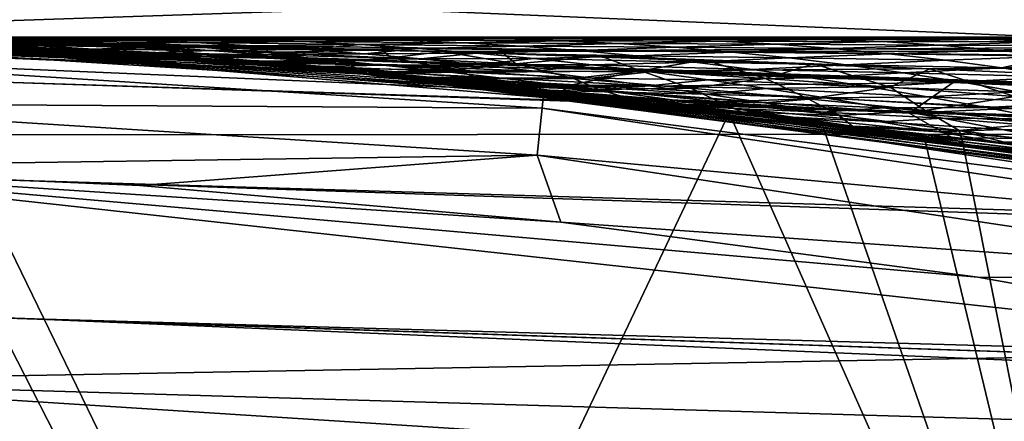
# Model space of a CAD drawing. Header units: metres. Extents: x -24 to 127, y -24 to 24.
# Tile 73 of 151: x 1.156 to 3.461, y 21.601 to 22.541. Entities that reach past the tile are written whole.
import ezdxf

# ---------------------------------------------------------------- set-up
doc = ezdxf.new("R2010")
doc.units = ezdxf.units.M
doc.layers.add('solid_12_381_051_XXX', color=7, linetype='CONTINUOUS')

msp = doc.modelspace()

# ---------------------------------------------------------------- linework, layer by layer
at = {"layer": 'solid_12_381_051_XXX'}
for points in [[(8.933308, 22.274727, -4), (-8.949168, 22.26848, -4), (-7.031469, 22.946747, -4)], [(8.933308, 22.274727, -4), (-7.031469, 22.946747, -4), (7.005678, 22.954544, -4)], [(4.062656, 22.637766), (-3.897288, 22.666763), (-4.883167, 22.475216)], [(4.062656, 22.637766), (-4.883167, 22.475216), (-0.015625, 22.499403)], [(5.044343, 22.439543), (4.062656, 22.637766), (-0.015625, 22.499403)], [(-0.015625, 22.499403), (1.717149, 22.43438, 106.204224), (1.881346, 22.421207, 106.041695)], [(1.943811, 22.415854), (-0.015625, 22.499403), (1.881346, 22.421207, 106.041695)], [(-0.015625, 22.499403), (1.564962, 22.445509, 106.358978), (1.717149, 22.43438, 106.204224)], [(-0.015625, 22.499403), (1.422587, 22.454983, 106.507225), (1.564962, 22.445509, 106.358978)], [(-0.015625, 22.499403), (1.249273, 22.465292, 106.69416), (1.422587, 22.454983, 106.507225)], [(-0.015625, 22.499403), (1.094787, 22.473349, 106.868774), (1.249273, 22.465292, 106.69416)], [(5.044343, 22.439543), (-0.015625, 22.499403), (1.943811, 22.415854)], [(1.277816, 22.487333, 114.725937), (0, 22.5, 114.507355), (1.142164, 22.490065, 114.707977)], [(1.49852, 22.482719, 114.751709), (0, 22.5, 114.507355), (1.277816, 22.487333, 114.725937)], [(1.739986, 22.47716, 114.777748), (0, 22.5, 114.507355), (1.49852, 22.482719, 114.751709)], [(2.003012, 22.470318, 114.804794), (0, 22.5, 114.507355), (1.739986, 22.47716, 114.777748)], [(2.146884, 22.466335, 114.818726), (0, 22.5, 114.507355), (2.003012, 22.470318, 114.804794)], [(7.606724, 22.5, 114.515129), (0, 22.5, 114.507355), (2.146884, 22.466335, 114.818726)], [(7.606724, 22.5, 114.515129), (0, 22.5, 109.235703), (0, 22.5, 114.507355)], [(0.16062, 22.5, 109.235703), (0, 22.5, 109.235703), (7.606724, 22.5, 114.515129)], [(0.470087, 22.5, 109.235703), (0.16062, 22.5, 109.235703), (7.606724, 22.5, 114.515129)], [(0.533482, 22.5, 109.235703), (0.470087, 22.5, 109.235703), (7.606724, 22.5, 114.515129)], [(0.906506, 22.5, 109.235703), (0.533482, 22.5, 109.235703), (7.606724, 22.5, 114.515129)], [(0.801624, 22.49905, 108.846138), (1.040881, 22.499689, 109.045227), (1.172274, 22.498487, 108.852074)], [(0.93474, 22.497316, 108.650398), (0.801624, 22.49905, 108.846138), (1.172274, 22.498487, 108.852074)], [(1.28007, 22.5, 109.235703), (0.906506, 22.5, 109.235703), (7.606724, 22.5, 114.515129)], [(1.040881, 22.499689, 109.045227), (0.906506, 22.5, 109.235703), (1.28007, 22.5, 109.235703)], [(0.93474, 22.497316, 108.650398), (1.172274, 22.498487, 108.852074), (1.303694, 22.496136, 108.658821)], [(1.040881, 22.499689, 109.045227), (1.28007, 22.5, 109.235703), (1.41722, 22.499531, 109.041649)], [(1.172274, 22.498487, 108.852074), (1.040881, 22.499689, 109.045227), (1.41722, 22.499531, 109.041649)], [(1.172274, 22.498487, 108.852074), (1.41722, 22.499531, 109.041649), (1.551491, 22.497829, 108.844299)], [(1.303694, 22.496136, 108.658821), (1.172274, 22.498487, 108.852074), (1.551491, 22.497829, 108.844299)], [(1.394526, 22.5, 109.235703), (1.28007, 22.5, 109.235703), (7.606724, 22.5, 114.515129)], [(1.41722, 22.499531, 109.041649), (1.28007, 22.5, 109.235703), (1.394526, 22.5, 109.235703)], [(1.653482, 22.5, 109.235703), (1.394526, 22.5, 109.235703), (7.606724, 22.5, 114.515129)], [(1.41722, 22.499531, 109.041649), (1.394526, 22.5, 109.235703), (1.653482, 22.5, 109.235703)], [(1.41722, 22.499531, 109.041649), (1.653482, 22.5, 109.235703), (1.790516, 22.499243, 109.041359)], [(1.551491, 22.497829, 108.844299), (1.41722, 22.499531, 109.041649), (1.790516, 22.499243, 109.041359)], [(1.551491, 22.497829, 108.844299), (1.790516, 22.499243, 109.041359), (1.925171, 22.496975, 108.843513)], [(1.848878, 22.5, 109.235703), (1.653482, 22.5, 109.235703), (7.606724, 22.5, 114.515129)], [(1.790516, 22.499243, 109.041359), (1.653482, 22.5, 109.235703), (1.848878, 22.5, 109.235703)], [(1.790516, 22.499243, 109.041359), (1.848878, 22.5, 109.235703), (2.026764, 22.5, 109.235703)], [(1.790516, 22.499243, 109.041359), (2.026764, 22.5, 109.235703), (2.160881, 22.498766, 109.044388)], [(1.925171, 22.496975, 108.843513), (1.790516, 22.499243, 109.041359), (2.160881, 22.498766, 109.044388)], [(2.026764, 22.5, 109.235703), (1.848878, 22.5, 109.235703), (7.606724, 22.5, 114.515129)], [(1.925171, 22.496975, 108.843513), (2.160881, 22.498766, 109.044388), (2.293402, 22.496094, 108.849792)], [(2.297986, 22.5, 109.235703), (2.026764, 22.5, 109.235703), (7.606724, 22.5, 114.515129)], [(2.160881, 22.498766, 109.044388), (2.026764, 22.5, 109.235703), (2.297986, 22.5, 109.235703)], [(10.720442, 22.466816, 114.824646), (7.606724, 22.5, 114.515129), (2.146884, 22.466335, 114.818726)], [(2.160881, 22.498766, 109.044388), (2.297986, 22.5, 109.235703), (2.399938, 22.5, 109.235703)], [(2.160881, 22.498766, 109.044388), (2.399938, 22.5, 109.235703), (2.532159, 22.498322, 109.045486)], [(2.293402, 22.496094, 108.849792), (2.160881, 22.498766, 109.044388), (2.532159, 22.498322, 109.045486)], [(2.293402, 22.496094, 108.849792), (2.532159, 22.498322, 109.045486), (2.663736, 22.495405, 108.85244)], [(2.399938, 22.5, 109.235703), (2.297986, 22.5, 109.235703), (7.606724, 22.5, 114.515129)], [(2.741849, 22.5, 109.235703), (2.399938, 22.5, 109.235703), (7.606724, 22.5, 114.515129)], [(2.532159, 22.498322, 109.045486), (2.399938, 22.5, 109.235703), (2.741849, 22.5, 109.235703)], [(2.532159, 22.498322, 109.045486), (2.741849, 22.5, 109.235703), (2.906753, 22.498158, 109.041496)], [(2.663736, 22.495405, 108.85244), (2.532159, 22.498322, 109.045486), (2.906753, 22.498158, 109.041496)], [(3.146214, 22.5, 109.235703), (2.741849, 22.5, 109.235703), (7.606724, 22.5, 114.515129)], [(2.906753, 22.498158, 109.041496), (2.741849, 22.5, 109.235703), (3.146214, 22.5, 109.235703)], [(2.906753, 22.498158, 109.041496), (3.146214, 22.5, 109.235703), (3.278057, 22.498392, 109.042488)], [(3.0408, 22.494925, 108.845055), (2.906753, 22.498158, 109.041496), (3.278057, 22.498392, 109.042488)], [(3.0408, 22.494925, 108.845055), (3.278057, 22.498392, 109.042488), (3.411191, 22.494936, 108.847672)], [(3.519418, 22.5, 109.235703), (3.146214, 22.5, 109.235703), (7.606724, 22.5, 114.515129)], [(3.278057, 22.498392, 109.042488), (3.146214, 22.5, 109.235703), (3.519418, 22.5, 109.235703)], [(3.278057, 22.498392, 109.042488), (3.519418, 22.5, 109.235703), (3.64965, 22.498669, 109.043587)], [(3.411191, 22.494936, 108.847672), (3.278057, 22.498392, 109.042488), (3.64965, 22.498669, 109.043587)], [(3.411191, 22.494936, 108.847672), (3.64965, 22.498669, 109.043587), (3.781856, 22.494854, 108.850471)], [(0.901165, 22.481226, 115.500305), (0, 20.5, 115.500305), (1.907809, 20.410475, 115.500305)], [(2.3835, 22.373398, 118.350304), (0.448586, 22.455328, 118.200302), (0.449439, 22.49551, 118.350304)], [(2.004215, 22.410559, 141.777496), (2.3835, 22.373398, 118.350304), (0.449439, 22.49551, 118.350304)], [(1.615266, 22.441946, 142.053589), (2.004215, 22.410559, 141.777496), (0.449439, 22.49551, 118.350304)], [(1.573436, 22.444918, 142.084213), (1.615266, 22.441946, 142.053589), (0.449439, 22.49551, 118.350304)], [(1.162016, 22.469975, 142.395142), (1.573436, 22.444918, 142.084213), (0.449439, 22.49551, 118.350304)], [(0.756301, 22.487286, 142.721344), (1.162016, 22.469975, 142.395142), (0.449439, 22.49551, 118.350304)], [(1.333833, 22.467861, 142.70961), (1.162016, 22.469975, 142.395142), (0.756301, 22.487286, 142.721344)], [(1.333833, 22.467861, 142.70961), (0.756301, 22.487286, 142.721344), (1.120382, 22.47504, 144.451141)], [(1.173368, 22.47176, 107.194847), (0.954485, 22.479746, 107.033386), (0.829738, 22.484695, 107.184662)], [(1.173368, 22.47176, 107.194847), (0.829738, 22.484695, 107.184662), (1.042143, 22.478487, 107.387726)], [(2.817047, 22.322962, 115.500305), (0.901165, 22.481226, 115.500305), (1.907809, 20.410475, 115.500305)], [(2.613697, 22.347675, 115.437416), (0.901165, 22.481226, 115.500305), (2.817047, 22.322962, 115.500305)], [(2.415738, 22.36994, 115.375534), (0.901165, 22.481226, 115.500305), (2.613697, 22.347675, 115.437416)], [(2.223096, 22.389904, 115.314636), (0.901165, 22.481226, 115.500305), (2.415738, 22.36994, 115.375534)], [(1.944195, 22.415846, 115.22522), (0.901165, 22.481226, 115.500305), (2.223096, 22.389904, 115.314636)], [(1.677465, 22.437382, 115.138321), (0.901165, 22.481226, 115.500305), (1.944195, 22.415846, 115.22522)], [(1.423348, 22.454935, 115.054153), (0.901165, 22.481226, 115.500305), (1.677465, 22.437382, 115.138321)], [(1.18186, 22.468939, 114.972778), (0.901165, 22.481226, 115.500305), (1.423348, 22.454935, 115.054153)], [(0.95254, 22.479828, 114.894081), (0.901165, 22.481226, 115.500305), (1.18186, 22.468939, 114.972778)], [(0.911276, 22.484299, 107.580116), (1.069361, 22.485405, 107.900284), (1.199814, 22.479187, 107.708374)], [(1.042143, 22.478487, 107.387726), (0.911276, 22.484299, 107.580116), (1.199814, 22.479187, 107.708374)], [(1.067919, 22.49444, 108.454514), (0.93474, 22.497316, 108.650398), (1.303694, 22.496136, 108.658821)], [(0.939169, 22.490461, 108.091805), (1.067919, 22.49444, 108.454514), (1.201235, 22.490179, 108.258385)], [(1.069361, 22.485405, 107.900284), (0.939169, 22.490461, 108.091805), (1.201235, 22.490179, 108.258385)], [(0.95254, 22.479828, 114.894081), (1.18186, 22.468939, 114.972778), (1.024365, 22.47735, 114.871284)], [(1.304989, 22.464138, 107.001427), (1.094787, 22.473349, 106.868774), (0.954485, 22.479746, 107.033386)], [(1.304989, 22.464138, 107.001427), (0.954485, 22.479746, 107.033386), (1.173368, 22.47176, 107.194847)], [(1.024365, 22.47735, 114.871284), (1.284162, 22.464432, 114.94696), (1.107548, 22.475853, 114.845482)], [(1.18186, 22.468939, 114.972778), (1.284162, 22.464432, 114.94696), (1.024365, 22.47735, 114.871284)], [(1.042143, 22.478487, 107.387726), (1.199814, 22.479187, 107.708374), (1.330565, 22.47183, 107.516037)], [(1.173368, 22.47176, 107.194847), (1.042143, 22.478487, 107.387726), (1.330565, 22.47183, 107.516037)], [(1.067919, 22.49444, 108.454514), (1.303694, 22.496136, 108.658821), (1.4352, 22.492321, 108.465385)], [(1.201235, 22.490179, 108.258385), (1.067919, 22.49444, 108.454514), (1.4352, 22.492321, 108.465385)], [(1.069361, 22.485405, 107.900284), (1.201235, 22.490179, 108.258385), (1.334744, 22.484442, 108.061935)], [(1.199814, 22.479187, 107.708374), (1.069361, 22.485405, 107.900284), (1.334744, 22.484442, 108.061935)], [(1.150204, 22.483387, 114.755966), (1.08072, 22.480516, 114.79142), (1.354712, 22.469692, 114.844742)], [(1.107548, 22.475853, 114.845482), (1.354712, 22.469692, 114.844742), (1.08072, 22.480516, 114.79142)], [(1.107548, 22.475853, 114.845482), (1.388168, 22.462206, 114.912949), (1.354712, 22.469692, 114.844742)], [(1.284162, 22.464432, 114.94696), (1.388168, 22.462206, 114.912949), (1.107548, 22.475853, 114.845482)], [(1.277816, 22.487333, 114.725937), (1.142164, 22.490065, 114.707977), (1.150204, 22.483387, 114.755966)], [(1.277816, 22.487333, 114.725937), (1.150204, 22.483387, 114.755966), (1.441652, 22.474491, 114.798958)], [(1.441652, 22.474491, 114.798958), (1.150204, 22.483387, 114.755966), (1.354712, 22.469692, 114.844742)], [(1.199814, 22.479187, 107.708374), (1.334744, 22.484442, 108.061935), (1.468489, 22.477249, 107.865112)], [(1.330565, 22.47183, 107.516037), (1.199814, 22.479187, 107.708374), (1.468489, 22.477249, 107.865112)], [(1.201235, 22.490179, 108.258385), (1.4352, 22.492321, 108.465385), (1.566842, 22.486881, 108.27169)], [(1.334744, 22.484442, 108.061935), (1.201235, 22.490179, 108.258385), (1.566842, 22.486881, 108.27169)], [(1.49852, 22.482719, 114.751709), (1.277816, 22.487333, 114.725937), (1.441652, 22.474491, 114.798958)], [(1.303694, 22.496136, 108.658821), (1.551491, 22.497829, 108.844299), (1.685817, 22.494528, 108.64679)], [(1.4352, 22.492321, 108.465385), (1.303694, 22.496136, 108.658821), (1.685817, 22.494528, 108.64679)], [(1.330565, 22.47183, 107.516037), (1.468489, 22.477249, 107.865112), (1.602511, 22.468618, 107.667877)], [(1.334744, 22.484442, 108.061935), (1.566842, 22.486881, 108.27169), (1.698662, 22.479815, 108.077698)], [(1.468489, 22.477249, 107.865112), (1.334744, 22.484442, 108.061935), (1.698662, 22.479815, 108.077698)], [(1.4352, 22.492321, 108.465385), (1.685817, 22.494528, 108.64679), (1.820238, 22.489399, 108.449074)], [(1.566842, 22.486881, 108.27169), (1.4352, 22.492321, 108.465385), (1.820238, 22.489399, 108.449074)], [(1.49852, 22.482719, 114.751709), (1.441652, 22.474491, 114.798958), (1.733355, 22.463818, 114.839783)], [(1.468489, 22.477249, 107.865112), (1.698662, 22.479815, 108.077698), (1.830702, 22.471123, 107.883362)], [(1.602511, 22.468618, 107.667877), (1.468489, 22.477249, 107.865112), (1.830702, 22.471123, 107.883362)], [(1.739986, 22.47716, 114.777748), (1.49852, 22.482719, 114.751709), (1.733355, 22.463818, 114.839783)], [(1.685817, 22.494528, 108.64679), (1.551491, 22.497829, 108.844299), (1.925171, 22.496975, 108.843513)], [(1.566842, 22.486881, 108.27169), (1.820238, 22.489399, 108.449074), (1.954801, 22.482405, 108.251106)], [(1.698662, 22.479815, 108.077698), (1.566842, 22.486881, 108.27169), (1.954801, 22.482405, 108.251106)], [(1.685817, 22.494528, 108.64679), (1.925171, 22.496975, 108.843513), (2.05988, 22.492842, 108.645508)], [(1.820238, 22.489399, 108.449074), (1.685817, 22.494528, 108.64679), (2.05988, 22.492842, 108.645508)], [(1.830702, 22.471123, 107.883362), (1.698662, 22.479815, 108.077698), (1.954801, 22.482405, 108.251106)], [(2.003012, 22.470318, 114.804794), (1.739986, 22.47716, 114.777748), (1.733355, 22.463818, 114.839783)], [(1.820238, 22.489399, 108.449074), (2.05988, 22.492842, 108.645508), (2.194686, 22.48674, 108.447296)], [(1.954801, 22.482405, 108.251106), (1.820238, 22.489399, 108.449074), (2.194686, 22.48674, 108.447296)], [(1.830702, 22.471123, 107.883362), (1.954801, 22.482405, 108.251106), (2.089548, 22.473513, 108.052818)], [(2.05988, 22.492842, 108.645508), (1.925171, 22.496975, 108.843513), (2.293402, 22.496094, 108.849792)], [(1.954801, 22.482405, 108.251106), (2.194686, 22.48674, 108.447296), (2.329633, 22.478582, 108.248833)], [(2.089548, 22.473513, 108.052818), (1.954801, 22.482405, 108.251106), (2.329633, 22.478582, 108.248833)], [(2.05988, 22.492842, 108.645508), (2.293402, 22.496094, 108.849792), (2.42598, 22.491514, 108.655045)], [(2.194686, 22.48674, 108.447296), (2.05988, 22.492842, 108.645508), (2.42598, 22.491514, 108.655045)], [(2.089548, 22.473513, 108.052818), (2.329633, 22.478582, 108.248833), (2.464765, 22.468279, 108.050056)], [(2.194686, 22.48674, 108.447296), (2.42598, 22.491514, 108.655045), (2.558653, 22.484871, 108.460106)], [(2.329633, 22.478582, 108.248833), (2.194686, 22.48674, 108.447296), (2.558653, 22.484871, 108.460106)], [(2.42598, 22.491514, 108.655045), (2.293402, 22.496094, 108.849792), (2.663736, 22.495405, 108.85244)], [(2.329633, 22.478582, 108.248833), (2.558653, 22.484871, 108.460106), (2.691459, 22.476009, 108.264923)], [(2.464765, 22.468279, 108.050056), (2.329633, 22.478582, 108.248833), (2.691459, 22.476009, 108.264923)], [(2.42598, 22.491514, 108.655045), (2.663736, 22.495405, 108.85244), (2.795374, 22.49045, 108.659248)], [(2.558653, 22.484871, 108.460106), (2.42598, 22.491514, 108.655045), (2.795374, 22.49045, 108.659248)], [(2.464765, 22.468279, 108.050056), (2.691459, 22.476009, 108.264923), (2.824436, 22.464769, 108.06945)], [(2.558653, 22.484871, 108.460106), (2.795374, 22.49045, 108.659248), (2.927105, 22.483223, 108.465874)], [(2.691459, 22.476009, 108.264923), (2.558653, 22.484871, 108.460106), (2.927105, 22.483223, 108.465874)], [(2.663736, 22.495405, 108.85244), (2.906753, 22.498158, 109.041496), (3.0408, 22.494925, 108.845055)], [(2.795374, 22.49045, 108.659248), (2.663736, 22.495405, 108.85244), (3.0408, 22.494925, 108.845055)], [(2.691459, 22.476009, 108.264923), (2.927105, 22.483223, 108.465874), (3.058961, 22.473494, 108.272278)], [(2.824436, 22.464769, 108.06945), (2.691459, 22.476009, 108.264923), (3.058961, 22.473494, 108.272278)], [(2.795374, 22.49045, 108.659248), (3.0408, 22.494925, 108.845055), (3.174911, 22.4893, 108.648468)], [(2.927105, 22.483223, 108.465874), (2.795374, 22.49045, 108.659248), (3.174911, 22.4893, 108.648468)], [(2.927105, 22.483223, 108.465874), (3.174911, 22.4893, 108.648468), (3.309114, 22.480961, 108.451714)], [(3.058961, 22.473494, 108.272278), (2.927105, 22.483223, 108.465874), (3.309114, 22.480961, 108.451714)], [(3.174911, 22.4893, 108.648468), (3.0408, 22.494925, 108.845055), (3.411191, 22.494936, 108.847672)], [(3.058961, 22.473494, 108.272278), (3.309114, 22.480961, 108.451714), (3.443437, 22.469582, 108.254745)], [(3.174911, 22.4893, 108.648468), (3.411191, 22.494936, 108.847672), (3.544378, 22.488798, 108.65274)], [(3.309114, 22.480961, 108.451714), (3.174911, 22.4893, 108.648468), (3.544378, 22.488798, 108.65274)], [(3.309114, 22.480961, 108.451714), (3.544378, 22.488798, 108.65274), (3.67764, 22.479593, 108.45768)], [(3.443437, 22.469582, 108.254745), (3.309114, 22.480961, 108.451714), (3.67764, 22.479593, 108.45768)], [(3.544378, 22.488798, 108.65274), (3.411191, 22.494936, 108.847672), (3.781856, 22.494854, 108.850471)], [(3.443437, 22.469582, 108.254745), (3.67764, 22.479593, 108.45768), (3.811006, 22.467056, 108.262459)], [(2.379208, 22.333435, 118.200302), (0.446379, 22.345406, 118.090416), (0.448586, 22.455328, 118.200302)], [(2.379208, 22.333435, 118.200302), (0.448586, 22.455328, 118.200302), (2.3835, 22.373398, 118.350304)], [(1.304989, 22.464138, 107.001427), (1.249273, 22.465292, 106.69416), (1.094787, 22.473349, 106.868774)], [(59.861588, 20.49943, 144.450394), (1.120382, 22.47504, 144.451141), (1.117329, 22.39463, 144.784668)], [(59.861588, 20.49943, 144.450394), (1.333833, 22.467861, 142.70961), (1.120382, 22.47504, 144.451141)], [(1.732319, 22.440496, 142.393585), (1.573436, 22.444918, 142.084213), (1.162016, 22.469975, 142.395142)], [(1.901668, 22.448765, 142.694), (1.162016, 22.469975, 142.395142), (1.333833, 22.467861, 142.70961)], [(1.732319, 22.440496, 142.393585), (1.162016, 22.469975, 142.395142), (1.901668, 22.448765, 142.694)], [(1.173368, 22.47176, 107.194847), (1.330565, 22.47183, 107.516037), (1.461653, 22.463358, 107.323227)], [(1.304989, 22.464138, 107.001427), (1.173368, 22.47176, 107.194847), (1.461653, 22.463358, 107.323227)], [(1.18186, 22.468939, 114.972778), (1.423348, 22.454935, 115.054153), (1.284162, 22.464432, 114.94696)], [(1.569547, 22.446312, 106.612846), (1.422587, 22.454983, 106.507225), (1.249273, 22.465292, 106.69416)], [(1.437039, 22.455645, 106.807442), (1.249273, 22.465292, 106.69416), (1.304989, 22.464138, 107.001427)], [(1.569547, 22.446312, 106.612846), (1.249273, 22.465292, 106.69416), (1.437039, 22.455645, 106.807442)], [(1.284162, 22.464432, 114.94696), (1.544029, 22.448597, 115.020851), (1.388168, 22.462206, 114.912949)], [(1.423348, 22.454935, 115.054153), (1.544029, 22.448597, 115.020851), (1.284162, 22.464432, 114.94696)], [(1.304989, 22.464138, 107.001427), (1.461653, 22.463358, 107.323227), (1.593113, 22.453793, 107.129898)], [(1.437039, 22.455645, 106.807442), (1.304989, 22.464138, 107.001427), (1.593113, 22.453793, 107.129898)], [(1.461653, 22.463358, 107.323227), (1.330565, 22.47183, 107.516037), (1.602511, 22.468618, 107.667877)], [(59.861588, 20.49943, 144.450394), (1.901668, 22.448765, 142.694), (1.333833, 22.467861, 142.70961)], [(1.441652, 22.474491, 114.798958), (1.354712, 22.469692, 114.844742), (1.628811, 22.456535, 114.896034)], [(1.388168, 22.462206, 114.912949), (1.628811, 22.456535, 114.896034), (1.354712, 22.469692, 114.844742)], [(1.388168, 22.462206, 114.912949), (1.668983, 22.44552, 114.978363), (1.628811, 22.456535, 114.896034)], [(1.544029, 22.448597, 115.020851), (1.668983, 22.44552, 114.978363), (1.388168, 22.462206, 114.912949)], [(1.702532, 22.436182, 106.417633), (1.564962, 22.445509, 106.358978), (1.422587, 22.454983, 106.507225)], [(1.702532, 22.436182, 106.417633), (1.422587, 22.454983, 106.507225), (1.569547, 22.446312, 106.612846)], [(1.423348, 22.454935, 115.054153), (1.677465, 22.437382, 115.138321), (1.544029, 22.448597, 115.020851)], [(1.437039, 22.455645, 106.807442), (1.593113, 22.453793, 107.129898), (1.724984, 22.443159, 106.936012)], [(1.569547, 22.446312, 106.612846), (1.437039, 22.455645, 106.807442), (1.724984, 22.443159, 106.936012)], [(1.733355, 22.463818, 114.839783), (1.441652, 22.474491, 114.798958), (1.628811, 22.456535, 114.896034)], [(1.461653, 22.463358, 107.323227), (1.602511, 22.468618, 107.667877), (1.736853, 22.45857, 107.470184)], [(1.593113, 22.453793, 107.129898), (1.461653, 22.463358, 107.323227), (1.736853, 22.45857, 107.470184)], [(1.593113, 22.453793, 107.129898), (1.736853, 22.45857, 107.470184), (1.871557, 22.447124, 107.271965)], [(1.724984, 22.443159, 106.936012), (1.593113, 22.453793, 107.129898), (1.871557, 22.447124, 107.271965)], [(1.602511, 22.468618, 107.667877), (1.830702, 22.471123, 107.883362), (1.963003, 22.46081, 107.688622)], [(1.736853, 22.45857, 107.470184), (1.602511, 22.468618, 107.667877), (1.963003, 22.46081, 107.688622)], [(1.733355, 22.463818, 114.839783), (1.628811, 22.456535, 114.896034), (1.903314, 22.441051, 114.945541)], [(1.668983, 22.44552, 114.978363), (1.903314, 22.441051, 114.945541), (1.628811, 22.456535, 114.896034)], [(2.003012, 22.470318, 114.804794), (1.733355, 22.463818, 114.839783), (2.025512, 22.451368, 114.878784)], [(2.025512, 22.451368, 114.878784), (1.733355, 22.463818, 114.839783), (1.903314, 22.441051, 114.945541)], [(1.736853, 22.45857, 107.470184), (1.963003, 22.46081, 107.688622), (2.095608, 22.448881, 107.493439)], [(1.871557, 22.447124, 107.271965), (1.736853, 22.45857, 107.470184), (2.095608, 22.448881, 107.493439)], [(1.963003, 22.46081, 107.688622), (1.830702, 22.471123, 107.883362), (2.089548, 22.473513, 108.052818)], [(1.963003, 22.46081, 107.688622), (2.089548, 22.473513, 108.052818), (2.224527, 22.462694, 107.854164)], [(2.095608, 22.448881, 107.493439), (1.963003, 22.46081, 107.688622), (2.224527, 22.462694, 107.854164)], [(2.146884, 22.466335, 114.818726), (2.003012, 22.470318, 114.804794), (2.025512, 22.451368, 114.878784)], [(2.146884, 22.466335, 114.818726), (2.025512, 22.451368, 114.878784), (2.317843, 22.437059, 114.916557)], [(2.224527, 22.462694, 107.854164), (2.089548, 22.473513, 108.052818), (2.464765, 22.468279, 108.050056)], [(2.095608, 22.448881, 107.493439), (2.224527, 22.462694, 107.854164), (2.35978, 22.449919, 107.65509)], [(10.720442, 22.466816, 114.824646), (2.146884, 22.466335, 114.818726), (3.286784, 22.425842, 114.923088)], [(2.288162, 22.462215, 114.832069), (2.146884, 22.466335, 114.818726), (2.317843, 22.437059, 114.916557)], [(2.516835, 22.454975, 114.8535), (2.146884, 22.466335, 114.818726), (2.288162, 22.462215, 114.832069)], [(2.758908, 22.446646, 114.875679), (2.146884, 22.466335, 114.818726), (2.516835, 22.454975, 114.8535)], [(3.015237, 22.437031, 114.898796), (2.146884, 22.466335, 114.818726), (2.758908, 22.446646, 114.875679)], [(3.286784, 22.425842, 114.923088), (2.146884, 22.466335, 114.818726), (3.015237, 22.437031, 114.898796)], [(2.224527, 22.462694, 107.854164), (2.464765, 22.468279, 108.050056), (2.600124, 22.455742, 107.850914)], [(2.35978, 22.449919, 107.65509), (2.224527, 22.462694, 107.854164), (2.600124, 22.455742, 107.850914)], [(2.516835, 22.454975, 114.8535), (2.288162, 22.462215, 114.832069), (2.317843, 22.437059, 114.916557)], [(2.516835, 22.454975, 114.8535), (2.317843, 22.437059, 114.916557), (2.61012, 22.42083, 114.953529)], [(2.35978, 22.449919, 107.65509), (2.600124, 22.455742, 107.850914), (2.735755, 22.440901, 107.65136)], [(2.600124, 22.455742, 107.850914), (2.464765, 22.468279, 108.050056), (2.824436, 22.464769, 108.06945)], [(2.758908, 22.446646, 114.875679), (2.516835, 22.454975, 114.8535), (2.61012, 22.42083, 114.953529)], [(2.600124, 22.455742, 107.850914), (2.824436, 22.464769, 108.06945), (2.957623, 22.451004, 107.873642)], [(2.735755, 22.440901, 107.65136), (2.600124, 22.455742, 107.850914), (2.957623, 22.451004, 107.873642)], [(2.824436, 22.464769, 108.06945), (3.058961, 22.473494, 108.272278), (3.190976, 22.461029, 108.078415)], [(2.957623, 22.451004, 107.873642), (2.824436, 22.464769, 108.06945), (3.190976, 22.461029, 108.078415)], [(2.957623, 22.451004, 107.873642), (3.190976, 22.461029, 108.078415), (3.323186, 22.445744, 107.884247)], [(3.190976, 22.461029, 108.078415), (3.058961, 22.473494, 108.272278), (3.443437, 22.469582, 108.254745)], [(3.190976, 22.461029, 108.078415), (3.443437, 22.469582, 108.254745), (3.577916, 22.455002, 108.057541)], [(3.323186, 22.445744, 107.884247), (3.190976, 22.461029, 108.078415), (3.577916, 22.455002, 108.057541)], [(10.720442, 22.466816, 114.824646), (3.286784, 22.425842, 114.923088), (3.515931, 22.415623, 114.943344)], [(3.45563, 22.427731, 107.689743), (3.323186, 22.445744, 107.884247), (3.577916, 22.455002, 108.057541)], [(3.577916, 22.455002, 108.057541), (3.443437, 22.469582, 108.254745), (3.811006, 22.467056, 108.262459)], [(3.45563, 22.427731, 107.689743), (3.577916, 22.455002, 108.057541), (3.712592, 22.437294, 107.860046)], [(1.544029, 22.448597, 115.020851), (1.80427, 22.429821, 115.093246), (1.668983, 22.44552, 114.978363)], [(1.677465, 22.437382, 115.138321), (1.80427, 22.429821, 115.093246), (1.544029, 22.448597, 115.020851)], [(1.702532, 22.436182, 106.417633), (1.717149, 22.43438, 106.204224), (1.564962, 22.445509, 106.358978)], [(1.569547, 22.446312, 106.612846), (1.724984, 22.443159, 106.936012), (1.85729, 22.431505, 106.741539)], [(1.702532, 22.436182, 106.417633), (1.569547, 22.446312, 106.612846), (1.85729, 22.431505, 106.741539)], [(2.613668, 22.422586, 142.65802), (1.615266, 22.441946, 142.053589), (1.573436, 22.444918, 142.084213)], [(2.613668, 22.422586, 142.65802), (1.573436, 22.444918, 142.084213), (1.732319, 22.440496, 142.393585)], [(2.423791, 22.383055, 142.049667), (2.004215, 22.410559, 141.777496), (1.615266, 22.441946, 142.053589)], [(2.613668, 22.422586, 142.65802), (2.423791, 22.383055, 142.049667), (1.615266, 22.441946, 142.053589)], [(1.668983, 22.44552, 114.978363), (1.950193, 22.425783, 115.042007), (1.903314, 22.441051, 114.945541)], [(1.80427, 22.429821, 115.093246), (1.950193, 22.425783, 115.042007), (1.668983, 22.44552, 114.978363)], [(1.677465, 22.437382, 115.138321), (1.944195, 22.415846, 115.22522), (1.80427, 22.429821, 115.093246)], [(1.836013, 22.425295, 106.221771), (1.717149, 22.43438, 106.204224), (1.702532, 22.436182, 106.417633)], [(1.702532, 22.436182, 106.417633), (1.85729, 22.431505, 106.741539), (1.990057, 22.41889, 106.546455)], [(1.836013, 22.425295, 106.221771), (1.702532, 22.436182, 106.417633), (1.990057, 22.41889, 106.546455)], [(1.836013, 22.425295, 106.221771), (1.881346, 22.421207, 106.041695), (1.717149, 22.43438, 106.204224)], [(1.724984, 22.443159, 106.936012), (1.871557, 22.447124, 107.271965), (2.006662, 22.434309, 107.073196)], [(1.85729, 22.431505, 106.741539), (1.724984, 22.443159, 106.936012), (2.006662, 22.434309, 107.073196)], [(2.613668, 22.422586, 142.65802), (1.732319, 22.440496, 142.393585), (1.901668, 22.448765, 142.694)], [(1.80427, 22.429821, 115.093246), (2.064751, 22.408098, 115.164299), (1.950193, 22.425783, 115.042007)], [(1.944195, 22.415846, 115.22522), (2.064751, 22.408098, 115.164299), (1.80427, 22.429821, 115.093246)], [(1.85729, 22.431505, 106.741539), (2.006662, 22.434309, 107.073196), (2.142201, 22.420197, 106.873833)], [(1.990057, 22.41889, 106.546455), (1.85729, 22.431505, 106.741539), (2.142201, 22.420197, 106.873833)], [(1.871557, 22.447124, 107.271965), (2.095608, 22.448881, 107.493439), (2.228558, 22.435347, 107.29776)], [(2.006662, 22.434309, 107.073196), (1.871557, 22.447124, 107.271965), (2.228558, 22.435347, 107.29776)], [(59.861588, 20.49943, 144.450394), (59.861588, 20.49943, 142.722382), (1.901668, 22.448765, 142.694)], [(59.859268, 20.418634, 142.388626), (1.901668, 22.448765, 142.694), (59.861588, 20.49943, 142.722382)], [(59.859268, 20.418634, 142.388626), (2.613668, 22.422586, 142.65802), (1.901668, 22.448765, 142.694)], [(2.025512, 22.451368, 114.878784), (1.903314, 22.441051, 114.945541), (2.178028, 22.423212, 114.993629)], [(1.950193, 22.425783, 115.042007), (2.178028, 22.423212, 114.993629), (1.903314, 22.441051, 114.945541)], [(6.013725, 22.199797), (5.044343, 22.439543), (1.943811, 22.415854)], [(2.006662, 22.434309, 107.073196), (2.228558, 22.435347, 107.29776), (2.361887, 22.420265, 107.101547)], [(2.142201, 22.420197, 106.873833), (2.006662, 22.434309, 107.073196), (2.361887, 22.420265, 107.101547)], [(2.317843, 22.437059, 114.916557), (2.025512, 22.451368, 114.878784), (2.178028, 22.423212, 114.993629)], [(2.228558, 22.435347, 107.29776), (2.095608, 22.448881, 107.493439), (2.35978, 22.449919, 107.65509)], [(2.317843, 22.437059, 114.916557), (2.178028, 22.423212, 114.993629), (2.45271, 22.402983, 115.040642)], [(2.228558, 22.435347, 107.29776), (2.35978, 22.449919, 107.65509), (2.495353, 22.435169, 107.455551)], [(2.361887, 22.420265, 107.101547), (2.228558, 22.435347, 107.29776), (2.495353, 22.435169, 107.455551)], [(2.61012, 22.42083, 114.953529), (2.317843, 22.437059, 114.916557), (2.45271, 22.402983, 115.040642)], [(2.495353, 22.435169, 107.455551), (2.35978, 22.449919, 107.65509), (2.735755, 22.440901, 107.65136)], [(2.361887, 22.420265, 107.101547), (2.495353, 22.435169, 107.455551), (2.631284, 22.418516, 107.255493)], [(2.495353, 22.435169, 107.455551), (2.735755, 22.440901, 107.65136), (2.871698, 22.423807, 107.451347)], [(2.631284, 22.418516, 107.255493), (2.495353, 22.435169, 107.455551), (2.871698, 22.423807, 107.451347)], [(2.758908, 22.446646, 114.875679), (2.61012, 22.42083, 114.953529), (2.902294, 22.402678, 114.9897)], [(2.735755, 22.440901, 107.65136), (2.957623, 22.451004, 107.873642), (3.091059, 22.4347, 107.677452)], [(2.871698, 22.423807, 107.451347), (2.735755, 22.440901, 107.65136), (3.091059, 22.4347, 107.677452)], [(3.015237, 22.437031, 114.898796), (2.758908, 22.446646, 114.875679), (2.902294, 22.402678, 114.9897)], [(2.871698, 22.423807, 107.451347), (3.091059, 22.4347, 107.677452), (3.224783, 22.415968, 107.480858)], [(3.015237, 22.437031, 114.898796), (2.902294, 22.402678, 114.9897), (3.194346, 22.38262, 115.025002)], [(3.091059, 22.4347, 107.677452), (2.957623, 22.451004, 107.873642), (3.323186, 22.445744, 107.884247)], [(3.286784, 22.425842, 114.923088), (3.015237, 22.437031, 114.898796), (3.194346, 22.38262, 115.025002)], [(3.091059, 22.4347, 107.677452), (3.323186, 22.445744, 107.884247), (3.45563, 22.427731, 107.689743)], [(3.224783, 22.415968, 107.480858), (3.091059, 22.4347, 107.677452), (3.45563, 22.427731, 107.689743)], [(3.588347, 22.407093, 107.494865), (3.45563, 22.427731, 107.689743), (3.712592, 22.437294, 107.860046)], [(1.970002, 22.413675, 106.025253), (1.881346, 22.421207, 106.041695), (1.836013, 22.425295, 106.221771)], [(1.836013, 22.425295, 106.221771), (1.990057, 22.41889, 106.546455), (2.123307, 22.405369, 106.350746)], [(1.970002, 22.413675, 106.025253), (1.836013, 22.425295, 106.221771), (2.123307, 22.405369, 106.350746)], [(1.943811, 22.415854), (1.881346, 22.421207, 106.041695), (2.059745, 22.405523, 105.870125)], [(1.970002, 22.413675, 106.025253), (2.059745, 22.405523, 105.870125), (1.881346, 22.421207, 106.041695)], [(1.943811, 22.415854), (3.648823, 22.202164, 104.471321), (3.830114, 22.171608, 104.319168)], [(3.88823, 22.16086), (1.943811, 22.415854), (3.830114, 22.171608, 104.319168)], [(1.943811, 22.415854), (3.466301, 22.231392, 104.624992), (3.648823, 22.202164, 104.471321)], [(1.943811, 22.415854), (3.282559, 22.259264, 104.78019), (3.466301, 22.231392, 104.624992)], [(1.943811, 22.415854), (3.097604, 22.285755, 104.936905), (3.282559, 22.259264, 104.78019)], [(1.943811, 22.415854), (2.911446, 22.310839, 105.095139), (3.097604, 22.285755, 104.936905)], [(1.943811, 22.415854), (2.724101, 22.334486, 105.261169), (2.911446, 22.310839, 105.095139)], [(1.943811, 22.415854), (2.545224, 22.355577, 105.421677), (2.724101, 22.334486, 105.261169)], [(1.943811, 22.415854), (2.374852, 22.374317, 105.576675), (2.545224, 22.355577, 105.421677)], [(1.943811, 22.415854), (2.213017, 22.390903, 105.726158), (2.374852, 22.374317, 105.576675)], [(1.943811, 22.415854), (2.103691, 22.40144, 105.828583), (2.213017, 22.390903, 105.726158)], [(1.943811, 22.415854), (2.059745, 22.405523, 105.870125), (2.103691, 22.40144, 105.828583)], [(6.013725, 22.199797), (1.943811, 22.415854), (3.88823, 22.16086)], [(1.944195, 22.415846, 115.22522), (2.223096, 22.389904, 115.314636), (2.064751, 22.408098, 115.164299)], [(1.950193, 22.425783, 115.042007), (2.231538, 22.402983, 115.104172), (2.178028, 22.423212, 114.993629)], [(2.064751, 22.408098, 115.164299), (2.231538, 22.402983, 115.104172), (1.950193, 22.425783, 115.042007)], [(1.970002, 22.413675, 106.025253), (2.103691, 22.40144, 105.828583), (2.059745, 22.405523, 105.870125)], [(1.970002, 22.413675, 106.025253), (2.257057, 22.391001, 106.154381), (2.103691, 22.40144, 105.828583)], [(1.970002, 22.413675, 106.025253), (2.123307, 22.405369, 106.350746), (2.257057, 22.391001, 106.154381)], [(1.990057, 22.41889, 106.546455), (2.142201, 22.420197, 106.873833), (2.278204, 22.404863, 106.673851)], [(2.123307, 22.405369, 106.350746), (1.990057, 22.41889, 106.546455), (2.278204, 22.404863, 106.673851)], [(2.004215, 22.410559, 141.777496), (2.447433, 22.366495, 141.48082), (2.3835, 22.373398, 118.350304)], [(2.423791, 22.383055, 142.049667), (2.447433, 22.366495, 141.48082), (2.004215, 22.410559, 141.777496)], [(2.064751, 22.408098, 115.164299), (2.325248, 22.383432, 115.234138), (2.231538, 22.402983, 115.104172)], [(2.223096, 22.389904, 115.314636), (2.325248, 22.383432, 115.234138), (2.064751, 22.408098, 115.164299)], [(2.142201, 22.420197, 106.873833), (2.361887, 22.420265, 107.101547), (2.495627, 22.403723, 106.90477)], [(2.278204, 22.404863, 106.673851), (2.142201, 22.420197, 106.873833), (2.495627, 22.403723, 106.90477)], [(2.231538, 22.402983, 115.104172), (2.45271, 22.402983, 115.040642), (2.178028, 22.423212, 114.993629)], [(2.495627, 22.403723, 106.90477), (2.361887, 22.420265, 107.101547), (2.631284, 22.418516, 107.255493)], [(2.613668, 22.422586, 142.65802), (3.341708, 22.393856, 142.618896), (2.423791, 22.383055, 142.049667)], [(2.61012, 22.42083, 114.953529), (2.45271, 22.402983, 115.040642), (2.727265, 22.380362, 115.086639)], [(2.495627, 22.403723, 106.90477), (2.631284, 22.418516, 107.255493), (2.76761, 22.400053, 107.054893)], [(2.902294, 22.402678, 114.9897), (2.61012, 22.42083, 114.953529), (2.727265, 22.380362, 115.086639)], [(59.859268, 20.418634, 142.388626), (3.341708, 22.393856, 142.618896), (2.613668, 22.422586, 142.65802)], [(2.631284, 22.418516, 107.255493), (2.871698, 22.423807, 107.451347), (3.007993, 22.404564, 107.250839)], [(2.76761, 22.400053, 107.054893), (2.631284, 22.418516, 107.255493), (3.007993, 22.404564, 107.250839)], [(3.007993, 22.404564, 107.250839), (2.871698, 22.423807, 107.451347), (3.224783, 22.415968, 107.480858)], [(3.007993, 22.404564, 107.250839), (3.224783, 22.415968, 107.480858), (3.358834, 22.394911, 107.283813)], [(3.286784, 22.425842, 114.923088), (3.194346, 22.38262, 115.025002), (3.486256, 22.360664, 115.059364)], [(3.224783, 22.415968, 107.480858), (3.45563, 22.427731, 107.689743), (3.588347, 22.407093, 107.494865)], [(3.358834, 22.394911, 107.283813), (3.224783, 22.415968, 107.480858), (3.588347, 22.407093, 107.494865)], [(3.515931, 22.415623, 114.943344), (3.286784, 22.425842, 114.923088), (3.486256, 22.360664, 115.059364)], [(3.358834, 22.394911, 107.283813), (3.588347, 22.407093, 107.494865), (3.721374, 22.383911, 107.299568)], [(59.859264, 20.418608, 144.783646), (1.117329, 22.39463, 144.784668), (1.109322, 22.16617, 145.039474)], [(59.859264, 20.418608, 144.783646), (59.861588, 20.49943, 144.450394), (1.117329, 22.39463, 144.784668)], [(2.391325, 22.375849, 105.957352), (2.213017, 22.390903, 105.726158), (2.103691, 22.40144, 105.828583)], [(2.391325, 22.375849, 105.957352), (2.103691, 22.40144, 105.828583), (2.257057, 22.391001, 106.154381)], [(2.123307, 22.405369, 106.350746), (2.278204, 22.404863, 106.673851), (2.414697, 22.388384, 106.473213)], [(2.257057, 22.391001, 106.154381), (2.123307, 22.405369, 106.350746), (2.414697, 22.388384, 106.473213)], [(2.526119, 22.359959, 105.759651), (2.374852, 22.374317, 105.576675), (2.213017, 22.390903, 105.726158)], [(2.526119, 22.359959, 105.759651), (2.213017, 22.390903, 105.726158), (2.391325, 22.375849, 105.957352)], [(2.223096, 22.389904, 115.314636), (2.415738, 22.36994, 115.375534), (2.325248, 22.383432, 115.234138)], [(2.231538, 22.402983, 115.104172), (2.512783, 22.37711, 115.16507), (2.45271, 22.402983, 115.040642)], [(2.325248, 22.383432, 115.234138), (2.512783, 22.37711, 115.16507), (2.231538, 22.402983, 115.104172)], [(2.257057, 22.391001, 106.154381), (2.414697, 22.388384, 106.473213), (2.551702, 22.370836, 106.271912)], [(2.391325, 22.375849, 105.957352), (2.257057, 22.391001, 106.154381), (2.551702, 22.370836, 106.271912)], [(2.278204, 22.404863, 106.673851), (2.495627, 22.403723, 106.90477), (2.629809, 22.385801, 106.707405)], [(2.414697, 22.388384, 106.473213), (2.278204, 22.404863, 106.673851), (2.629809, 22.385801, 106.707405)], [(2.325248, 22.383432, 115.234138), (2.585644, 22.355824, 115.302803), (2.512783, 22.37711, 115.16507)], [(2.415738, 22.36994, 115.375534), (2.585644, 22.355824, 115.302803), (2.325248, 22.383432, 115.234138)], [(2.414697, 22.388384, 106.473213), (2.629809, 22.385801, 106.707405), (2.764458, 22.366577, 106.509422)], [(2.551702, 22.370836, 106.271912), (2.414697, 22.388384, 106.473213), (2.764458, 22.366577, 106.509422)], [(3.341708, 22.393856, 142.618896), (3.238763, 22.322027, 142.043152), (2.423791, 22.383055, 142.049667)], [(3.238763, 22.322027, 142.043152), (2.447433, 22.366495, 141.48082), (2.423791, 22.383055, 142.049667)], [(2.512783, 22.37711, 115.16507), (2.727265, 22.380362, 115.086639), (2.45271, 22.402983, 115.040642)], [(2.629809, 22.385801, 106.707405), (2.495627, 22.403723, 106.90477), (2.76761, 22.400053, 107.054893)], [(2.629809, 22.385801, 106.707405), (2.76761, 22.400053, 107.054893), (2.904366, 22.379875, 106.853714)], [(2.764458, 22.366577, 106.509422), (2.629809, 22.385801, 106.707405), (2.904366, 22.379875, 106.853714)], [(2.902294, 22.402678, 114.9897), (2.727265, 22.380362, 115.086639), (3.001669, 22.355356, 115.131577)], [(2.76761, 22.400053, 107.054893), (3.007993, 22.404564, 107.250839), (3.144678, 22.383276, 107.049805)], [(2.904366, 22.379875, 106.853714), (2.76761, 22.400053, 107.054893), (3.144678, 22.383276, 107.049805)], [(3.194346, 22.38262, 115.025002), (2.902294, 22.402678, 114.9897), (3.001669, 22.355356, 115.131577)], [(2.904366, 22.379875, 106.853714), (3.144678, 22.383276, 107.049805), (3.281786, 22.360031, 106.848206)], [(3.144678, 22.383276, 107.049805), (3.007993, 22.404564, 107.250839), (3.358834, 22.394911, 107.283813)], [(3.144678, 22.383276, 107.049805), (3.358834, 22.394911, 107.283813), (3.493247, 22.371618, 107.086288)], [(3.281786, 22.360031, 106.848206), (3.144678, 22.383276, 107.049805), (3.493247, 22.371618, 107.086288)], [(3.341708, 22.393856, 142.618896), (4.085761, 22.36175, 142.576828), (3.238763, 22.322027, 142.043152)], [(59.859268, 20.418634, 142.388626), (4.085761, 22.36175, 142.576828), (3.341708, 22.393856, 142.618896)], [(3.493247, 22.371618, 107.086288), (3.358834, 22.394911, 107.283813), (3.721374, 22.383911, 107.299568)], [(2.661421, 22.343363, 105.561302), (2.545224, 22.355577, 105.421677), (2.374852, 22.374317, 105.576675)], [(2.661421, 22.343363, 105.561302), (2.374852, 22.374317, 105.576675), (2.526119, 22.359959, 105.759651)], [(2.379208, 22.333435, 118.200302), (2.3835, 22.373398, 118.350304), (4.299884, 22.085312, 118.350304)], [(3.850534, 22.168072, 140.650482), (4.299884, 22.085312, 118.350304), (2.3835, 22.373398, 118.350304)], [(3.499814, 22.226141, 140.843994), (3.850534, 22.168072, 140.650482), (2.3835, 22.373398, 118.350304)], [(3.370899, 22.246058, 140.917313), (3.499814, 22.226141, 140.843994), (2.3835, 22.373398, 118.350304)], [(2.902839, 22.311958, 141.194214), (3.370899, 22.246058, 140.917313), (2.3835, 22.373398, 118.350304)], [(2.544661, 22.35564, 141.418137), (2.902839, 22.311958, 141.194214), (2.3835, 22.373398, 118.350304)], [(2.447433, 22.366495, 141.48082), (2.544661, 22.35564, 141.418137), (2.3835, 22.373398, 118.350304)], [(2.391325, 22.375849, 105.957352), (2.551702, 22.370836, 106.271912), (2.689241, 22.352295, 106.069923)], [(2.526119, 22.359959, 105.759651), (2.391325, 22.375849, 105.957352), (2.689241, 22.352295, 106.069923)], [(2.415738, 22.36994, 115.375534), (2.613697, 22.347675, 115.437416), (2.585644, 22.355824, 115.302803)], [(3.238763, 22.322027, 142.043152), (2.544661, 22.35564, 141.418137), (2.447433, 22.366495, 141.48082)], [(2.512783, 22.37711, 115.16507), (2.793865, 22.348166, 115.224686), (2.727265, 22.380362, 115.086639)], [(2.585644, 22.355824, 115.302803), (2.793865, 22.348166, 115.224686), (2.512783, 22.37711, 115.16507)], [(2.526119, 22.359959, 105.759651), (2.689241, 22.352295, 106.069923), (2.827319, 22.332832, 105.867241)], [(2.661421, 22.343363, 105.561302), (2.526119, 22.359959, 105.759651), (2.827319, 22.332832, 105.867241)], [(2.551702, 22.370836, 106.271912), (2.764458, 22.366577, 106.509422), (2.899598, 22.346132, 106.310799)], [(2.689241, 22.352295, 106.069923), (2.551702, 22.370836, 106.271912), (2.899598, 22.346132, 106.310799)], [(2.793865, 22.348166, 115.224686), (3.001669, 22.355356, 115.131577), (2.727265, 22.380362, 115.086639)], [(2.764458, 22.366577, 106.509422), (2.904366, 22.379875, 106.853714), (3.041581, 22.358068, 106.651924)], [(2.899598, 22.346132, 106.310799), (2.764458, 22.366577, 106.509422), (3.041581, 22.358068, 106.651924)], [(3.041581, 22.358068, 106.651924), (2.904366, 22.379875, 106.853714), (3.281786, 22.360031, 106.848206)], [(3.194346, 22.38262, 115.025002), (3.001669, 22.355356, 115.131577), (3.275899, 22.327974, 115.175377)], [(3.041581, 22.358068, 106.651924), (3.281786, 22.360031, 106.848206), (3.419348, 22.334913, 106.646004)], [(3.486256, 22.360664, 115.059364), (3.194346, 22.38262, 115.025002), (3.275899, 22.327974, 115.175377)], [(4.085761, 22.36175, 142.576828), (4.059306, 22.258532, 142.034149), (3.238763, 22.322027, 142.043152)], [(3.486256, 22.360664, 115.059364), (3.275899, 22.327974, 115.175377), (3.549932, 22.298229, 115.217979)], [(3.281786, 22.360031, 106.848206), (3.493247, 22.371618, 107.086288), (3.628054, 22.346159, 106.888237)], [(3.419348, 22.334913, 106.646004), (3.281786, 22.360031, 106.848206), (3.628054, 22.346159, 106.888237)], [(2.367551, 22.224112, 118.090416), (0.443389, 22.195572, 118.050301), (0.446379, 22.345406, 118.090416)], [(2.367551, 22.224112, 118.090416), (0.446379, 22.345406, 118.090416), (2.379208, 22.333435, 118.200302)], [(3.340176, 22.264545, 141.443649), (2.902839, 22.311958, 141.194214), (2.544661, 22.35564, 141.418137)], [(3.340176, 22.264545, 141.443649), (2.544661, 22.35564, 141.418137), (3.238763, 22.322027, 142.043152)], [(2.797211, 22.326082, 105.362335), (2.724101, 22.334486, 105.261169), (2.545224, 22.355577, 105.421677)], [(2.797211, 22.326082, 105.362335), (2.545224, 22.355577, 105.421677), (2.661421, 22.343363, 105.561302)], [(2.585644, 22.355824, 115.302803), (2.845916, 22.325264, 115.370277), (2.793865, 22.348166, 115.224686)], [(2.613697, 22.347675, 115.437416), (2.845916, 22.325264, 115.370277), (2.585644, 22.355824, 115.302803)], [(2.613697, 22.347675, 115.437416), (2.817047, 22.322962, 115.500305), (2.845916, 22.325264, 115.370277)], [(2.661421, 22.343363, 105.561302), (2.827319, 22.332832, 105.867241), (2.965922, 22.312523, 105.663887)], [(2.797211, 22.326082, 105.362335), (2.661421, 22.343363, 105.561302), (2.965922, 22.312523, 105.663887)], [(2.689241, 22.352295, 106.069923), (2.899598, 22.346132, 106.310799), (3.035244, 22.324549, 106.111519)], [(2.827319, 22.332832, 105.867241), (2.689241, 22.352295, 106.069923), (3.035244, 22.324549, 106.111519)], [(2.793865, 22.348166, 115.224686), (3.074756, 22.316154, 115.282967), (3.001669, 22.355356, 115.131577)], [(2.845916, 22.325264, 115.370277), (3.074756, 22.316154, 115.282967), (2.793865, 22.348166, 115.224686)], [(2.899598, 22.346132, 106.310799), (3.041581, 22.358068, 106.651924), (3.179285, 22.334719, 106.449486)], [(3.035244, 22.324549, 106.111519), (2.899598, 22.346132, 106.310799), (3.179285, 22.334719, 106.449486)], [(3.074756, 22.316154, 115.282967), (3.275899, 22.327974, 115.175377), (3.001669, 22.355356, 115.131577)], [(3.179285, 22.334719, 106.449486), (3.041581, 22.358068, 106.651924), (3.419348, 22.334913, 106.646004)], [(3.419348, 22.334913, 106.646004), (3.628054, 22.346159, 106.888237), (3.763283, 22.318611, 106.689644)], [(2.817047, 22.322962, 115.500305), (1.907809, 20.410475, 115.500305), (3.783211, 20.147884, 115.500305)], [(2.367551, 22.224112, 118.090416), (2.379208, 22.333435, 118.200302), (4.292181, 22.045864, 118.200302)], [(4.292181, 22.045864, 118.200302), (2.379208, 22.333435, 118.200302), (4.299884, 22.085312, 118.350304)], [(2.933446, 22.308142, 105.162804), (2.911446, 22.310839, 105.095139), (2.724101, 22.334486, 105.261169)], [(2.933446, 22.308142, 105.162804), (2.724101, 22.334486, 105.261169), (2.797211, 22.326082, 105.362335)], [(2.797211, 22.326082, 105.362335), (2.965922, 22.312523, 105.663887), (3.105033, 22.291437, 105.4599)], [(2.933446, 22.308142, 105.162804), (2.797211, 22.326082, 105.362335), (3.105033, 22.291437, 105.4599)], [(2.845916, 22.325264, 115.370277), (2.817047, 22.322962, 115.500305), (3.034446, 22.295809, 115.500305)], [(3.034446, 22.295809, 115.500305), (2.817047, 22.322962, 115.500305), (3.783211, 20.147884, 115.500305)], [(2.827319, 22.332832, 105.867241), (3.035244, 22.324549, 106.111519), (3.171393, 22.301922, 105.911591)], [(2.965922, 22.312523, 105.663887), (2.827319, 22.332832, 105.867241), (3.171393, 22.301922, 105.911591)], [(2.845916, 22.325264, 115.370277), (3.034446, 22.295809, 115.500305), (3.106043, 22.291752, 115.436523)], [(2.845916, 22.325264, 115.370277), (3.106043, 22.291752, 115.436523), (3.074756, 22.316154, 115.282967)], [(3.035244, 22.324549, 106.111519), (3.179285, 22.334719, 106.449486), (3.317492, 22.309927, 106.246407)], [(3.171393, 22.301922, 105.911591), (3.035244, 22.324549, 106.111519), (3.317492, 22.309927, 106.246407)], [(3.074756, 22.316154, 115.282967), (3.355428, 22.281076, 115.339851), (3.275899, 22.327974, 115.175377)], [(3.106043, 22.291752, 115.436523), (3.355428, 22.281076, 115.339851), (3.074756, 22.316154, 115.282967)], [(3.179285, 22.334719, 106.449486), (3.419348, 22.334913, 106.646004), (3.557386, 22.308022, 106.443184)], [(3.317492, 22.309927, 106.246407), (3.179285, 22.334719, 106.449486), (3.557386, 22.308022, 106.443184)], [(3.340176, 22.264545, 141.443649), (3.238763, 22.322027, 142.043152), (4.059306, 22.258532, 142.034149)], [(3.355428, 22.281076, 115.339851), (3.549932, 22.298229, 115.217979), (3.275899, 22.327974, 115.175377)], [(3.557386, 22.308022, 106.443184), (3.419348, 22.334913, 106.646004), (3.763283, 22.318611, 106.689644)], [(3.340176, 22.264545, 141.443649), (3.370899, 22.246058, 140.917313), (2.902839, 22.311958, 141.194214)], [(2.933446, 22.308142, 105.162804), (3.097604, 22.285755, 104.936905), (2.911446, 22.310839, 105.095139)], [(2.933446, 22.308142, 105.162804), (3.244592, 22.269632, 105.255356), (3.097604, 22.285755, 104.936905)], [(2.933446, 22.308142, 105.162804), (3.105033, 22.291437, 105.4599), (3.244592, 22.269632, 105.255356)], [(2.965922, 22.312523, 105.663887), (3.171393, 22.301922, 105.911591), (3.308037, 22.278349, 105.711044)], [(3.105033, 22.291437, 105.4599), (2.965922, 22.312523, 105.663887), (3.308037, 22.278349, 105.711044)], [(3.273657, 22.266562, 115.500305), (3.034446, 22.295809, 115.500305), (3.783211, 20.147884, 115.500305)], [(3.106043, 22.291752, 115.436523), (3.034446, 22.295809, 115.500305), (3.273657, 22.266562, 115.500305)], [(3.105033, 22.291437, 105.4599), (3.308037, 22.278349, 105.711044), (3.44514, 22.253918, 105.509926)], [(3.244592, 22.269632, 105.255356), (3.105033, 22.291437, 105.4599), (3.44514, 22.253918, 105.509926)], [(3.106043, 22.291752, 115.436523), (3.273657, 22.266562, 115.500305), (3.363745, 22.25569, 115.500305)], [(3.106043, 22.291752, 115.436523), (3.363745, 22.25569, 115.500305), (3.355428, 22.281076, 115.339851)], [(3.171393, 22.301922, 105.911591), (3.317492, 22.309927, 106.246407), (3.456201, 22.283804, 106.042671)], [(3.308037, 22.278349, 105.711044), (3.171393, 22.301922, 105.911591), (3.456201, 22.283804, 106.042671)], [(3.317492, 22.309927, 106.246407), (3.557386, 22.308022, 106.443184), (3.695901, 22.279469, 106.239754)], [(3.456201, 22.283804, 106.042671), (3.317492, 22.309927, 106.246407), (3.695901, 22.279469, 106.239754)], [(3.355428, 22.281076, 115.339851), (3.635852, 22.242937, 115.395264), (3.549932, 22.298229, 115.217979)], [(10.794077, 21.435608, -4), (-10.799569, 21.432852, -4), (-8.949168, 22.26848, -4)], [(10.794077, 21.435608, -4), (-8.949168, 22.26848, -4), (8.933308, 22.274727, -4)], [(3.384517, 22.247162, 105.050369), (3.282559, 22.259264, 104.78019), (3.097604, 22.285755, 104.936905)], [(3.384517, 22.247162, 105.050369), (3.097604, 22.285755, 104.936905), (3.244592, 22.269632, 105.255356)], [(3.244592, 22.269632, 105.255356), (3.44514, 22.253918, 105.509926), (3.582632, 22.228712, 105.308327)], [(3.384517, 22.247162, 105.050369), (3.244592, 22.269632, 105.255356), (3.582632, 22.228712, 105.308327)], [(3.308037, 22.278349, 105.711044), (3.456201, 22.283804, 106.042671), (3.595405, 22.256472, 105.838318)], [(3.44514, 22.253918, 105.509926), (3.308037, 22.278349, 105.711044), (3.595405, 22.256472, 105.838318)], [(3.355428, 22.281076, 115.339851), (3.363745, 22.25569, 115.500305), (3.536431, 22.235025, 115.500305)], [(3.355428, 22.281076, 115.339851), (3.536431, 22.235025, 115.500305), (3.635852, 22.242937, 115.395264)], [(3.456201, 22.283804, 106.042671), (3.695901, 22.279469, 106.239754), (3.834892, 22.24938, 106.035721)], [(3.595405, 22.256472, 105.838318), (3.456201, 22.283804, 106.042671), (3.834892, 22.24938, 106.035721)], [(3.363745, 22.25569, 115.500305), (3.273657, 22.266562, 115.500305), (3.783211, 20.147884, 115.500305)], [(3.524724, 22.22407, 104.845039), (3.466301, 22.231392, 104.624992), (3.282559, 22.259264, 104.78019)], [(3.524724, 22.22407, 104.845039), (3.282559, 22.259264, 104.78019), (3.384517, 22.247162, 105.050369)], [(3.340176, 22.264545, 141.443649), (4.141366, 22.171486, 141.46669), (3.370899, 22.246058, 140.917313)], [(3.340176, 22.264545, 141.443649), (4.059306, 22.258532, 142.034149), (4.141366, 22.171486, 141.46669)], [(3.536431, 22.235025, 115.500305), (3.363745, 22.25569, 115.500305), (3.783211, 20.147884, 115.500305)], [(4.141366, 22.171486, 141.46669), (3.499814, 22.226141, 140.843994), (3.370899, 22.246058, 140.917313)], [(3.384517, 22.247162, 105.050369), (3.582632, 22.228712, 105.308327), (3.720442, 22.202808, 105.106354)], [(3.524724, 22.22407, 104.845039), (3.384517, 22.247162, 105.050369), (3.720442, 22.202808, 105.106354)], [(3.44514, 22.253918, 105.509926), (3.595405, 22.256472, 105.838318), (3.73506, 22.228045, 105.6334)], [(3.582632, 22.228712, 105.308327), (3.44514, 22.253918, 105.509926), (3.73506, 22.228045, 105.6334)], [(1.437431, 22.152668, 118.050301), (0.443389, 22.195572, 118.050301), (2.367551, 22.224112, 118.090416)], [(2.422657, 22.066822, 118.050301), (1.437431, 22.152668, 118.050301), (2.367551, 22.224112, 118.090416)], [(4.27116, 21.937948, 118.090416), (2.367551, 22.224112, 118.090416), (4.292181, 22.045864, 118.200302)], [(2.422657, 22.066822, 118.050301), (2.367551, 22.224112, 118.090416), (4.27116, 21.937948, 118.090416)], [(2.422657, 22.066822, 118.050301), (0.443389, 22.195572, 118.050301), (1.437431, 22.152668, 118.050301)], [(3.399066, 21.938036, 118.050301), (0.443389, 22.195572, 118.050301), (2.422657, 22.066822, 118.050301)], [(4.366659, 21.766308, 118.050301), (0.443389, 22.195572, 118.050301), (3.399066, 21.938036, 118.050301)], [(0.443389, 21.695469, 118.050301), (0.443389, 22.195572, 118.050301), (4.366659, 21.766308, 118.050301)], [(59.851891, 20.189459, 145.038422), (1.109322, 22.16617, 145.039474), (1.09805, 21.843668, 145.148468)], [(59.851891, 20.189459, 145.038422), (59.859264, 20.418608, 144.783646), (1.109322, 22.16617, 145.039474)], [(3.399066, 21.938036, 118.050301), (2.422657, 22.066822, 118.050301), (4.27116, 21.937948, 118.090416)], [(4.366659, 21.766308, 118.050301), (3.399066, 21.938036, 118.050301), (4.27116, 21.937948, 118.090416)], [(1.413393, 21.229847, 145.206146), (1.09805, 21.843668, 145.148468), (0.914122, 21.849018, 145.148224)], [(1.413393, 21.229847, 145.206146), (0.914122, 21.849018, 145.148224), (0.979452, 20.6446, 145.258453)], [(4.994979, 21.712181, 145.155396), (1.09805, 21.843668, 145.148468), (1.413393, 21.229847, 145.206146)], [(59.851891, 20.189459, 145.038422), (1.09805, 21.843668, 145.148468), (4.994979, 21.712181, 145.155396)], [(0.443389, 21.695469, 118.050301), (4.366659, 21.766308, 118.050301), (5.327959, 21.550819, 118.050301)], [(2.318381, 21.575205, 118.050301), (1.139358, 20.969069, 119.262741), (0.443389, 21.695469, 118.050301)], [(2.318381, 21.575205, 118.050301), (0.443389, 21.695469, 118.050301), (5.327959, 21.550819, 118.050301)], [(5.522593, 20.6511, 145.257263), (4.994979, 21.712181, 145.155396), (1.413393, 21.229847, 145.206146)]]:
    msp.add_3dface(points, dxfattribs=at)

doc.saveas('drawing.dxf')
